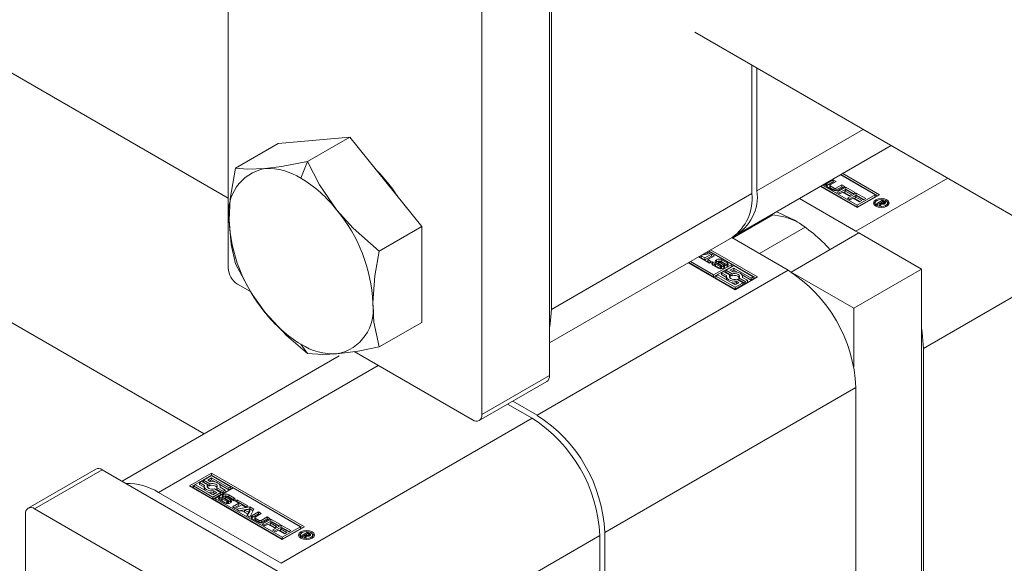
# Model space of a CAD drawing. Header units: millimetres. Extents: x 525 to 29324, y 175 to 20618.
# Tile 180 of 256: x 7356 to 7438, y 14865 to 14911. Entities that reach past the tile are written whole.
import ezdxf

# ---------------------------------------------------------------- set-up
doc = ezdxf.new("R2010")
doc.units = ezdxf.units.MM
doc.linetypes.add('SLD-Centrada-doble', pattern=[12.7, 6.35, -1.27, 1.27, -1.27, 1.27, -1.27])
doc.linetypes.add('SLD-Continua', pattern=[0])

msp = doc.modelspace()

# ---------------------------------------------------------------- linework, layer by layer
at = {"color": 7, "linetype": 'SLD-Continua', "lineweight": 18, "ltscale": 35}
for p, q in [((7373.408, 14890.086), (7373.408, 14945.448)), ((7400.278, 14881.106), (7400.278, 14936.467)), ((7394.621, 14877.84), (7394.621, 14933.202)), ((7400.455, 14886.638), (7400.455, 14930.731)), ((7329.846, 14921.093), (7373.408, 14895.945)), ((7371.389, 14876.235), (7296.762, 14919.317)), ((7412.426, 14909.821), (8363.357, 14360.86)), ((7417.213, 14896.313), (7417.213, 14907.057)), ((7417.637, 14906.812), (7417.637, 14896.557)), ((7383.59, 14901.041), (7377.58, 14900.504)), ((7383.59, 14901.041), (7380.026, 14898.984)), ((7389.601, 14893.564), (7383.59, 14901.041)), ((7377.58, 14900.504), (7374.015, 14898.446)), ((7415.98, 14892.895), (7428.863, 14900.332)), ((7427.523, 14896.218), (7424.63, 14897.888)), ((7427.732, 14896.137), (7424.664, 14897.908)), ((7424.806, 14897.989), (7427.873, 14896.219)), ((7426.017, 14895.147), (7422.949, 14896.918)), ((7422.983, 14896.937), (7426.017, 14895.186)), ((7423.124, 14897.019), (7426.017, 14895.349)), ((7423.298, 14897.032), (7423.223, 14897.076)), ((7423.364, 14897.157), (7423.298, 14897.032)), ((7423.49, 14897.156), (7424.018, 14897.461)), ((7423.49, 14896.993), (7424.018, 14897.298)), ((7423.996, 14896.603), (7423.49, 14896.895)), ((7423.725, 14896.992), (7423.725, 14896.828)), ((7424.257, 14897.323), (7423.755, 14897.034)), ((7423.755, 14896.95), (7424.091, 14896.756)), ((7424.018, 14897.461), (7424.257, 14897.323)), ((7424.018, 14897.298), (7424.018, 14897.461)), ((7424.018, 14897.298), (7424.115, 14897.242)), ((7424.236, 14896.756), (7424.738, 14897.045)), ((7424.236, 14896.592), (7424.738, 14896.882)), ((7424.329, 14896.437), (7425.06, 14896.859)), ((7424.977, 14896.907), (7424.449, 14896.603)), ((7424.738, 14897.045), (7424.977, 14896.907)), ((7424.738, 14896.882), (7424.738, 14897.045)), ((7424.738, 14896.882), (7424.836, 14896.826)), ((7425.06, 14896.859), (7425.861, 14896.397)), ((7425.06, 14896.696), (7425.06, 14896.859)), ((7423.755, 14896.787), (7424.091, 14896.592)), ((7424.566, 14896.3), (7424.329, 14896.437)), ((7424.47, 14896.355), (7425.06, 14896.696)), ((7424.815, 14896.444), (7424.566, 14896.3)), ((7425.351, 14896.135), (7424.815, 14896.444)), ((7425.119, 14896.619), (7424.994, 14896.547)), ((7424.994, 14896.547), (7425.53, 14896.238)), ((7424.994, 14896.384), (7424.994, 14896.547)), ((7424.994, 14896.384), (7425.388, 14896.156)), ((7425.06, 14896.696), (7425.719, 14896.316)), ((7425.682, 14896.294), (7425.119, 14896.619)), ((7425.199, 14895.935), (7425.93, 14896.357)), ((7425.34, 14895.853), (7425.93, 14896.194)), ((7425.53, 14896.238), (7425.351, 14896.135)), ((7425.861, 14896.397), (7425.682, 14896.294)), ((7425.989, 14896.117), (7425.864, 14896.045)), ((7425.864, 14896.045), (7426.4, 14895.736)), ((7425.864, 14895.882), (7425.864, 14896.045)), ((7425.93, 14896.357), (7426.73, 14895.895)), ((7425.93, 14896.194), (7425.93, 14896.357)), ((7425.93, 14896.194), (7426.589, 14895.813)), ((7426.552, 14895.792), (7425.989, 14896.117)), ((7427.873, 14896.219), (7426.017, 14895.147)), ((7426.017, 14895.349), (7427.523, 14896.218)), ((7426.017, 14895.186), (7427.523, 14896.055)), ((7427.523, 14896.218), (7427.523, 14896.055)), ((7421.181, 14895.897), (7425.911, 14893.167)), ((7425.436, 14895.798), (7425.199, 14895.935)), ((7425.685, 14895.942), (7425.436, 14895.798)), ((7426.221, 14895.633), (7425.685, 14895.942)), ((7425.864, 14895.882), (7426.258, 14895.654)), ((7426.017, 14895.186), (7426.017, 14895.349)), ((7426.4, 14895.736), (7426.221, 14895.633)), ((7426.73, 14895.895), (7426.552, 14895.792)), ((7427.526, 14895.527), (7427.526, 14895.364)), ((7427.526, 14895.364), (7427.555, 14895.265)), ((7427.629, 14895.463), (7428.135, 14895.756)), ((7427.728, 14895.406), (7427.629, 14895.463)), ((7427.963, 14895.542), (7427.728, 14895.406)), ((7427.861, 14895.33), (7427.963, 14895.542)), ((7427.976, 14895.263), (7427.861, 14895.33)), ((7427.922, 14895.294), (7427.963, 14895.379)), ((7427.963, 14895.379), (7427.963, 14895.542)), ((7427.963, 14895.493), (7427.986, 14895.507)), ((7428.046, 14895.448), (7427.976, 14895.263)), ((7428.152, 14895.651), (7427.986, 14895.555)), ((7427.986, 14895.555), (7428.01, 14895.542)), ((7427.986, 14895.392), (7427.986, 14895.555)), ((7427.986, 14895.392), (7428.01, 14895.379)), ((7428.01, 14895.379), (7428.01, 14895.542)), ((7428.01, 14895.379), (7428.018, 14895.374)), ((7428.126, 14895.43), (7428.126, 14895.503)), ((7428.135, 14895.756), (7428.302, 14895.66)), ((7428.135, 14895.641), (7428.135, 14895.756)), ((7428.188, 14895.63), (7428.152, 14895.651)), ((7428.201, 14895.622), (7428.188, 14895.63)), ((7428.213, 14895.614), (7428.201, 14895.622)), ((7428.207, 14895.431), (7428.207, 14895.519)), ((7428.252, 14895.44), (7428.252, 14895.565)), ((7428.252, 14895.525), (7428.302, 14895.496)), ((7428.522, 14895.265), (7428.551, 14895.364)), ((7428.551, 14895.364), (7428.551, 14895.527)), ((7418.969, 14894.531), (7415.602, 14892.587)), ((7389.601, 14893.564), (7386.036, 14891.507)), ((7389.601, 14885.55), (7389.601, 14893.564)), ((7415.717, 14892.75), (7415.649, 14892.614)), ((7421.675, 14893.506), (7417.843, 14891.293)), ((7426.158, 14893.024), (7420.501, 14889.758)), ((7425.911, 14893.167), (7426.153, 14893.021)), ((7431.391, 14890.003), (7426.158, 14893.024)), ((7400.278, 14883.83), (7415.556, 14892.65)), ((7420.254, 14889.901), (7415.524, 14892.632)), ((7412.779, 14891.015), (7412.957, 14891.118)), ((7412.957, 14891.118), (7413.282, 14890.931)), ((7412.957, 14890.955), (7412.957, 14891.118)), ((7413.737, 14891.306), (7413.005, 14891.177)), ((7413.219, 14891.301), (7413.293, 14891.258)), ((7413.282, 14890.931), (7413.835, 14891.25)), ((7413.282, 14890.767), (7413.835, 14891.087)), ((7413.293, 14891.258), (7413.293, 14891.344)), ((7413.293, 14891.258), (7413.482, 14891.29)), ((7413.482, 14891.29), (7413.482, 14891.452)), ((7413.482, 14891.29), (7413.52, 14891.268)), ((7413.483, 14891.453), (7413.737, 14891.306)), ((7414.074, 14891.112), (7413.521, 14890.793)), ((7415.52, 14890.391), (7413.581, 14891.51)), ((7417.531, 14889.269), (7413.615, 14891.529)), ((7413.757, 14891.611), (7417.673, 14889.35)), ((7413.835, 14891.25), (7414.074, 14891.112)), ((7413.835, 14891.087), (7413.835, 14891.25)), ((7413.835, 14891.087), (7413.932, 14891.03)), ((7415.816, 14888.278), (7411.9, 14890.539)), ((7411.934, 14890.559), (7414.014, 14889.358)), ((7412.075, 14890.64), (7414.014, 14889.521)), ((7413.666, 14890.503), (7412.779, 14891.015)), ((7412.92, 14890.933), (7412.957, 14890.955)), ((7412.957, 14890.955), (7413.282, 14890.767)), ((7413.282, 14890.767), (7413.282, 14890.931)), ((7413.521, 14890.793), (7413.845, 14890.606)), ((7413.521, 14890.63), (7413.521, 14890.793)), ((7413.521, 14890.63), (7413.704, 14890.524)), ((7413.845, 14890.606), (7413.666, 14890.503)), ((7414.382, 14890.088), (7413.945, 14890.34)), ((7413.957, 14890.612), (7414.138, 14890.507)), ((7413.957, 14890.449), (7413.957, 14890.612)), ((7414.125, 14890.351), (7413.957, 14890.449)), ((7414.014, 14889.521), (7415.52, 14890.391)), ((7414.014, 14889.358), (7415.52, 14890.227)), ((7414.125, 14890.485), (7414.125, 14890.322)), ((7414.129, 14890.307), (7414.129, 14890.471)), ((7414.146, 14890.287), (7414.146, 14890.45)), ((7414.171, 14890.432), (7414.546, 14890.216)), ((7414.171, 14890.269), (7414.546, 14890.053)), ((7414.637, 14890.272), (7414.235, 14890.516)), ((7414.401, 14890.65), (7414.401, 14890.487)), ((7414.401, 14890.486), (7414.401, 14890.649)), ((7414.401, 14890.487), (7414.401, 14890.486)), ((7414.441, 14890.596), (7414.841, 14890.354)), ((7414.441, 14890.433), (7414.441, 14890.596)), ((7414.441, 14890.433), (7414.841, 14890.19)), ((7414.915, 14890.434), (7414.541, 14890.65)), ((7414.682, 14890.055), (7414.682, 14890.219)), ((7414.682, 14890.052), (7414.682, 14890.215)), ((7414.7, 14890.778), (7415.137, 14890.526)), ((7414.7, 14890.615), (7415.137, 14890.362)), ((7414.841, 14890.19), (7414.841, 14890.354)), ((7414.946, 14890.359), (7414.95, 14890.361)), ((7415.127, 14890.254), (7414.946, 14890.359)), ((7414.95, 14890.357), (7414.95, 14890.361)), ((7414.96, 14890.351), (7414.96, 14890.371)), ((7414.962, 14890.35), (7414.962, 14890.381)), ((7415.696, 14890.289), (7415.03, 14889.905)), ((7415.52, 14890.391), (7415.52, 14890.227)), ((7417.322, 14889.35), (7415.696, 14890.289)), ((7414.014, 14889.358), (7414.014, 14889.521)), ((7414.364, 14889.521), (7414.189, 14889.42)), ((7414.189, 14889.42), (7415.816, 14888.481)), ((7414.189, 14889.257), (7414.189, 14889.42)), ((7415.816, 14888.683), (7414.364, 14889.521)), ((7414.584, 14890.036), (7414.584, 14890.199)), ((7414.63, 14890.033), (7414.63, 14890.19)), ((7414.668, 14890.035), (7414.668, 14890.197)), ((7414.855, 14889.804), (7414.68, 14889.703)), ((7414.68, 14889.703), (7415.095, 14889.463)), ((7414.68, 14889.54), (7414.68, 14889.703)), ((7414.68, 14889.54), (7415.081, 14889.308)), ((7415.381, 14889.5), (7414.855, 14889.804)), ((7415.03, 14889.905), (7415.556, 14889.602)), ((7415.03, 14889.742), (7415.03, 14889.905)), ((7415.03, 14889.742), (7415.556, 14889.438)), ((7415.38, 14889.905), (7415.695, 14890.087)), ((7415.62, 14889.767), (7415.38, 14889.905)), ((7415.381, 14889.337), (7415.381, 14889.5)), ((7415.522, 14889.824), (7415.695, 14889.924)), ((7415.556, 14889.438), (7415.556, 14889.602)), ((7415.695, 14890.087), (7417.147, 14889.249)), ((7415.695, 14889.924), (7415.695, 14890.087)), ((7415.695, 14889.924), (7415.999, 14889.749)), ((7416.386, 14889.525), (7417.147, 14889.086)), ((7420.501, 14889.752), (7420.501, 14889.758)), ((7420.501, 14889.758), (7425.734, 14886.738)), ((7431.391, 14890.003), (7425.734, 14886.738)), ((7431.391, 14841.597), (7431.391, 14890.003)), ((7375.265, 14888.116), (7374.186, 14888.739)), ((7414.189, 14889.257), (7415.816, 14888.317)), ((7415.081, 14889.385), (7415.081, 14889.222)), ((7415.355, 14889.303), (7415.381, 14889.337)), ((7417.673, 14889.35), (7415.816, 14888.278)), ((7415.816, 14888.481), (7416.482, 14888.865)), ((7416.131, 14888.865), (7415.816, 14888.683)), ((7415.816, 14888.317), (7416.482, 14888.702)), ((7415.892, 14889.003), (7416.131, 14888.865)), ((7415.892, 14888.84), (7415.892, 14889.003)), ((7415.892, 14888.84), (7415.99, 14888.783)), ((7416.482, 14888.865), (7415.956, 14889.169)), ((7416.131, 14889.106), (7416.131, 14889.27)), ((7416.131, 14889.27), (7416.657, 14888.966)), ((7416.131, 14889.106), (7416.657, 14888.803)), ((7416.832, 14889.067), (7416.417, 14889.307)), ((7416.431, 14889.299), (7416.431, 14889.385)), ((7416.482, 14888.702), (7416.482, 14888.865)), ((7416.657, 14888.966), (7416.832, 14889.067)), ((7416.657, 14888.803), (7416.657, 14888.966)), ((7416.657, 14888.803), (7416.832, 14888.904)), ((7416.832, 14888.904), (7416.832, 14889.067)), ((7417.147, 14889.249), (7417.322, 14889.35)), ((7417.147, 14889.086), (7417.147, 14889.249)), ((7417.147, 14889.086), (7417.322, 14889.187)), ((7417.322, 14889.187), (7417.322, 14889.35)), ((7415.816, 14888.317), (7415.816, 14888.481)), ((7425.734, 14886.738), (7425.734, 14881.826)), ((7389.601, 14885.55), (7386.036, 14883.492)), ((7393.843, 14877.391), (7383.94, 14883.108)), ((7431.567, 14841.495), (7431.567, 14883.369)), ((7382.691, 14882.76), (7364.524, 14872.272)), ((7394.393, 14877.337), (7400.05, 14880.602)), ((7425.911, 14844.76), (7425.911, 14880.103)), ((7398.828, 14877.533), (7396.781, 14878.715)), ((7397.205, 14878.96), (7399.253, 14877.778)), ((7362.322, 14873.281), (7356.665, 14870.015)), ((7382.53, 14861.878), (7362.872, 14873.226)), ((7370.155, 14871.879), (7372.012, 14872.951)), ((7372.012, 14872.951), (7379.79, 14868.461)), ((7372.012, 14872.788), (7372.012, 14872.951)), ((7370.297, 14871.797), (7372.012, 14872.788)), ((7371.171, 14872.263), (7370.996, 14872.162)), ((7370.996, 14872.162), (7371.411, 14871.923)), ((7370.996, 14871.999), (7370.996, 14872.162)), ((7371.697, 14871.96), (7371.171, 14872.263)), ((7372.012, 14872.749), (7371.346, 14872.364)), ((7371.346, 14872.364), (7371.872, 14872.061)), ((7371.346, 14872.201), (7371.346, 14872.364)), ((7371.346, 14872.201), (7371.872, 14871.897)), ((7371.697, 14872.364), (7372.012, 14872.546)), ((7371.936, 14872.226), (7371.697, 14872.364)), ((7371.838, 14872.283), (7372.012, 14872.383)), ((7379.649, 14868.379), (7372.012, 14872.788)), ((7373.639, 14871.809), (7372.012, 14872.749)), ((7372.012, 14872.546), (7373.464, 14871.708)), ((7372.012, 14872.383), (7372.012, 14872.546)), ((7372.012, 14872.383), (7372.315, 14872.208)), ((7367.574, 14871.328), (7377.827, 14865.409)), ((7377.933, 14867.389), (7370.155, 14871.879)), ((7370.681, 14871.98), (7370.506, 14871.879)), ((7370.506, 14871.879), (7372.132, 14870.94)), ((7370.506, 14871.716), (7370.506, 14871.879)), ((7370.506, 14871.716), (7372.132, 14870.777)), ((7372.133, 14871.142), (7370.681, 14871.98)), ((7370.996, 14871.999), (7371.397, 14871.767)), ((7371.397, 14871.844), (7371.397, 14871.681)), ((7371.671, 14871.763), (7371.697, 14871.796)), ((7371.697, 14871.796), (7371.697, 14871.96)), ((7371.872, 14871.897), (7371.872, 14872.061)), ((7372.132, 14870.94), (7372.798, 14871.324)), ((7372.448, 14871.324), (7372.133, 14871.142)), ((7372.208, 14871.463), (7372.448, 14871.324)), ((7372.208, 14871.299), (7372.208, 14871.463)), ((7372.208, 14871.299), (7372.306, 14871.242)), ((7372.798, 14871.324), (7372.272, 14871.628)), ((7373.814, 14871.708), (7372.308, 14870.839)), ((7372.447, 14871.729), (7372.973, 14871.425)), ((7372.447, 14871.566), (7372.447, 14871.729)), ((7372.447, 14871.566), (7372.973, 14871.262)), ((7372.702, 14871.985), (7373.464, 14871.545)), ((7373.148, 14871.526), (7372.733, 14871.766)), ((7372.747, 14871.758), (7372.747, 14871.844)), ((7372.798, 14871.161), (7372.798, 14871.324)), ((7372.973, 14871.425), (7373.148, 14871.526)), ((7372.973, 14871.262), (7372.973, 14871.425)), ((7372.973, 14871.262), (7373.148, 14871.363)), ((7373.148, 14871.363), (7373.148, 14871.526)), ((7373.464, 14871.708), (7373.639, 14871.809)), ((7373.464, 14871.545), (7373.464, 14871.708)), ((7373.464, 14871.545), (7373.639, 14871.646)), ((7373.639, 14871.646), (7373.639, 14871.809)), ((7379.44, 14868.461), (7373.814, 14871.708)), ((7372.132, 14870.777), (7372.798, 14871.161)), ((7372.132, 14870.777), (7372.132, 14870.94)), ((7372.308, 14870.839), (7377.933, 14867.591)), ((7372.308, 14870.839), (7372.308, 14870.675)), ((7372.308, 14870.675), (7377.933, 14867.428)), ((7373.128, 14870.451), (7372.691, 14870.704)), ((7372.701, 14870.975), (7372.882, 14870.871)), ((7372.701, 14870.812), (7372.701, 14870.975)), ((7372.701, 14870.812), (7372.866, 14870.716)), ((7372.866, 14870.849), (7372.866, 14870.685)), ((7372.882, 14870.871), (7372.878, 14870.868)), ((7372.913, 14870.795), (7373.287, 14870.579)), ((7372.913, 14870.632), (7373.287, 14870.416)), ((7373.387, 14870.633), (7372.987, 14870.876)), ((7373.146, 14871.011), (7373.146, 14870.848)), ((7373.191, 14870.957), (7373.593, 14870.714)), ((7373.191, 14870.794), (7373.593, 14870.55)), ((7373.657, 14870.797), (7373.282, 14871.013)), ((7373.339, 14870.397), (7373.339, 14870.558)), ((7373.388, 14870.397), (7373.388, 14870.553)), ((7373.427, 14870.416), (7373.427, 14870.579)), ((7373.446, 14871.142), (7373.883, 14870.889)), ((7373.446, 14870.978), (7373.883, 14870.726)), ((7373.871, 14870.617), (7373.69, 14870.723)), ((7373.703, 14870.715), (7373.703, 14870.744)), ((7373.983, 14870.624), (7374.162, 14870.727)), ((7374.307, 14870.436), (7373.983, 14870.624)), ((7374.124, 14870.542), (7374.162, 14870.563)), ((7374.162, 14870.727), (7375.049, 14870.214)), ((7374.162, 14870.563), (7374.162, 14870.727)), ((7374.162, 14870.563), (7374.908, 14870.133)), ((7376.873, 14858.612), (7357.215, 14869.96)), ((7373.754, 14870.117), (7374.307, 14870.436)), ((7373.993, 14869.979), (7373.754, 14870.117)), ((7373.896, 14870.036), (7374.307, 14870.273)), ((7374.546, 14870.299), (7373.993, 14869.979)), ((7374.091, 14869.923), (7375.211, 14870.121)), ((7374.346, 14869.776), (7374.091, 14869.923)), ((7374.307, 14870.273), (7374.307, 14870.436)), ((7374.308, 14869.798), (7375.211, 14869.957)), ((7374.535, 14869.808), (7374.346, 14869.776)), ((7375.016, 14869.53), (7374.535, 14869.808)), ((7374.871, 14870.111), (7374.546, 14870.299)), ((7375.225, 14869.929), (7374.777, 14869.852)), ((7374.777, 14869.852), (7375.092, 14869.671)), ((7374.777, 14869.689), (7374.777, 14869.852)), ((7374.777, 14869.689), (7375.092, 14869.507)), ((7375.049, 14870.214), (7374.871, 14870.111)), ((7375.092, 14869.671), (7375.225, 14869.929)), ((7375.092, 14869.507), (7375.225, 14869.766)), ((7375.092, 14869.507), (7375.092, 14869.671)), ((7375.211, 14870.121), (7375.557, 14869.921)), ((7375.211, 14869.957), (7375.211, 14870.121)), ((7375.211, 14869.957), (7375.491, 14869.796)), ((7375.557, 14869.921), (7375.215, 14869.274)), ((7375.225, 14869.766), (7375.225, 14869.929)), ((7375.407, 14869.399), (7375.934, 14869.703)), ((7375.934, 14869.703), (7376.173, 14869.565)), ((7375.934, 14869.54), (7375.934, 14869.703)), ((7356.437, 14803.535), (7356.437, 14869.511)), ((7374.959, 14869.422), (7375.016, 14869.53)), ((7375.215, 14869.274), (7374.959, 14869.422)), ((7375.016, 14869.389), (7375.016, 14869.53)), ((7375.407, 14869.235), (7375.934, 14869.54)), ((7375.913, 14868.845), (7375.407, 14869.137)), ((7375.641, 14869.234), (7375.641, 14869.07)), ((7376.173, 14869.565), (7375.671, 14869.276)), ((7375.671, 14869.192), (7376.008, 14868.998)), ((7375.671, 14869.029), (7376.008, 14868.834)), ((7375.934, 14869.54), (7376.032, 14869.484)), ((7376.153, 14868.998), (7376.655, 14869.287)), ((7376.153, 14868.834), (7376.655, 14869.124)), ((7376.246, 14868.679), (7376.977, 14869.101)), ((7376.894, 14869.15), (7376.366, 14868.845)), ((7376.387, 14868.597), (7376.977, 14868.938)), ((7376.655, 14869.287), (7376.894, 14869.15)), ((7376.655, 14869.124), (7376.655, 14869.287)), ((7376.655, 14869.124), (7376.752, 14869.068)), ((7377.035, 14868.861), (7376.911, 14868.789)), ((7376.977, 14869.101), (7377.777, 14868.639)), ((7376.977, 14868.938), (7376.977, 14869.101)), ((7376.977, 14868.938), (7377.636, 14868.558)), ((7377.599, 14868.536), (7377.035, 14868.861)), ((7376.483, 14868.542), (7376.246, 14868.679)), ((7376.732, 14868.686), (7376.483, 14868.542)), ((7377.268, 14868.377), (7376.732, 14868.686)), ((7376.911, 14868.789), (7377.447, 14868.48)), ((7376.911, 14868.626), (7376.911, 14868.789)), ((7376.911, 14868.626), (7377.305, 14868.398)), ((7377.116, 14868.177), (7377.847, 14868.599)), ((7377.353, 14868.04), (7377.116, 14868.177)), ((7377.257, 14868.095), (7377.847, 14868.436)), ((7377.447, 14868.48), (7377.268, 14868.377)), ((7377.602, 14868.184), (7377.353, 14868.04)), ((7377.777, 14868.639), (7377.599, 14868.536)), ((7378.138, 14867.875), (7377.602, 14868.184)), ((7377.905, 14868.359), (7377.781, 14868.287)), ((7377.781, 14868.287), (7378.317, 14867.978)), ((7377.781, 14868.124), (7377.781, 14868.287)), ((7377.781, 14868.124), (7378.175, 14867.896)), ((7377.847, 14868.599), (7378.647, 14868.137)), ((7377.847, 14868.436), (7377.847, 14868.599)), ((7377.847, 14868.436), (7378.506, 14868.056)), ((7378.469, 14868.034), (7377.905, 14868.359)), ((7379.79, 14868.461), (7377.933, 14867.389)), ((7377.933, 14867.591), (7379.44, 14868.461)), ((7377.933, 14867.428), (7379.44, 14868.297)), ((7378.317, 14867.978), (7378.138, 14867.875)), ((7378.647, 14868.137), (7378.469, 14868.034)), ((7379.44, 14868.461), (7379.44, 14868.297)), ((7379.546, 14867.706), (7380.052, 14867.998)), ((7380.052, 14867.998), (7380.219, 14867.902)), ((7380.052, 14867.883), (7380.052, 14867.998)), ((7404.91, 14867.98), (7404.91, 14852.055)), ((7377.933, 14867.428), (7377.933, 14867.591)), ((7379.443, 14867.769), (7379.443, 14867.606)), ((7379.443, 14867.606), (7379.472, 14867.508)), ((7379.645, 14867.648), (7379.546, 14867.706)), ((7379.88, 14867.784), (7379.645, 14867.648)), ((7379.777, 14867.572), (7379.88, 14867.784)), ((7379.893, 14867.505), (7379.777, 14867.572)), ((7379.839, 14867.536), (7379.88, 14867.621)), ((7379.88, 14867.621), (7379.88, 14867.784)), ((7379.88, 14867.735), (7379.903, 14867.749)), ((7379.963, 14867.69), (7379.893, 14867.505)), ((7380.069, 14867.893), (7379.903, 14867.797)), ((7379.903, 14867.797), (7379.926, 14867.784)), ((7379.903, 14867.634), (7379.903, 14867.797)), ((7379.903, 14867.634), (7379.926, 14867.621)), ((7379.926, 14867.621), (7379.926, 14867.784)), ((7379.926, 14867.621), (7379.935, 14867.616)), ((7380.042, 14867.672), (7380.042, 14867.745)), ((7380.105, 14867.872), (7380.069, 14867.893)), ((7380.118, 14867.864), (7380.105, 14867.872)), ((7380.13, 14867.856), (7380.118, 14867.864)), ((7380.124, 14867.673), (7380.124, 14867.761)), ((7380.169, 14867.682), (7380.169, 14867.808)), ((7380.169, 14867.767), (7380.219, 14867.739)), ((7380.439, 14867.508), (7380.468, 14867.606)), ((7380.468, 14867.606), (7380.468, 14867.769)), ((7404.485, 14851.81), (7404.485, 14867.735))]:
    msp.add_line(p, q, dxfattribs=at)
at = {"color": 8, "linetype": 'SLD-Centrada-doble', "lineweight": 18, "ltscale": 35}
for p, q in [((7426.519, 14901.685), (7417.637, 14896.557)), ((7379.489, 14897.6), (7380.026, 14898.984)), ((7423.49, 14896.993), (7423.49, 14897.156)), ((7423.755, 14896.787), (7423.755, 14896.95)), ((7425.911, 14893.167), (7433.593, 14897.602)), ((7400.455, 14886.638), (7417.213, 14896.313)), ((7424.091, 14896.592), (7424.091, 14896.756)), ((7424.236, 14896.592), (7424.236, 14896.756)), ((7427.57, 14895.647), (7427.57, 14895.797)), ((7428.216, 14895.432), (7428.216, 14895.523)), ((7428.239, 14895.436), (7428.239, 14895.54)), ((7428.302, 14895.496), (7428.302, 14895.66)), ((7428.36, 14895.498), (7428.36, 14895.615)), ((7428.401, 14895.207), (7428.401, 14895.318)), ((7431.567, 14883.369), (7444.907, 14891.07)), ((7413.945, 14890.606), (7413.945, 14890.442)), ((7414.171, 14890.269), (7414.171, 14890.432)), ((7414.24, 14890.778), (7414.24, 14890.615)), ((7414.41, 14890.462), (7414.41, 14890.626)), ((7414.546, 14890.053), (7414.546, 14890.216)), ((7414.7, 14890.615), (7414.7, 14890.778)), ((7415.137, 14890.362), (7415.137, 14890.526)), ((7420.254, 14889.901), (7399.253, 14877.778)), ((7414.669, 14890.036), (7414.669, 14890.198)), ((7380.026, 14882.955), (7379.489, 14883.719)), ((7367.574, 14871.328), (7385.96, 14881.942)), ((7394.621, 14877.84), (7400.278, 14881.106)), ((7425.911, 14880.103), (7404.91, 14867.98)), ((7377.827, 14865.409), (7398.828, 14877.533)), ((7357.215, 14869.96), (7362.872, 14873.226)), ((7372.691, 14870.806), (7372.691, 14870.969)), ((7372.867, 14870.678), (7372.867, 14870.841)), ((7372.884, 14870.653), (7372.884, 14870.816)), ((7372.913, 14870.632), (7372.913, 14870.795)), ((7372.986, 14870.978), (7372.986, 14871.142)), ((7373.152, 14870.829), (7373.152, 14870.992)), ((7373.17, 14870.808), (7373.17, 14870.972)), ((7373.191, 14870.794), (7373.191, 14870.957)), ((7373.287, 14870.416), (7373.287, 14870.579)), ((7373.414, 14870.561), (7373.414, 14870.399)), ((7373.446, 14870.978), (7373.446, 14871.142)), ((7373.593, 14870.55), (7373.593, 14870.714)), ((7373.702, 14870.715), (7373.702, 14870.736)), ((7373.883, 14870.726), (7373.883, 14870.889)), ((7375.407, 14869.235), (7375.407, 14869.399)), ((7375.671, 14869.029), (7375.671, 14869.192)), ((7376.008, 14868.834), (7376.008, 14868.998)), ((7376.153, 14868.834), (7376.153, 14868.998)), ((7379.487, 14867.889), (7379.487, 14868.039)), ((7380.133, 14867.674), (7380.133, 14867.766)), ((7380.156, 14867.679), (7380.156, 14867.782)), ((7380.219, 14867.739), (7380.219, 14867.902)), ((7380.277, 14867.74), (7380.277, 14867.857)), ((7380.318, 14867.449), (7380.318, 14867.56)), ((7383.484, 14855.611), (7404.485, 14867.735))]:
    msp.add_line(p, q, dxfattribs=at)
at = {"color": 7, "linetype": 'SLD-Continua', "lineweight": 18, "ltscale": 35, "flags": 128}
for points in [[(7380.026, 14898.984), (7377.857, 14898.578), (7376.484, 14898.405)], [(7382.494, 14894.935), (7381.034, 14897.053), (7380.026, 14898.984)], [(7374.015, 14898.446), (7373.581, 14895.883), (7373.479, 14894.129)], [(7376.484, 14898.405), (7375.024, 14898.355), (7374.015, 14898.446)], [(7423.49, 14896.993), (7423.45, 14896.965), (7423.429, 14896.944)], [(7428.507, 14895.256), (7428.292, 14895.174), (7428.039, 14895.144), (7427.785, 14895.174), (7427.57, 14895.256), (7427.427, 14895.381), (7427.376, 14895.527), (7427.427, 14895.673), (7427.57, 14895.797)], [(7427.392, 14895.445), (7427.427, 14895.51), (7427.555, 14895.625)], [(7427.677, 14895.736), (7427.565, 14895.64), (7427.526, 14895.527), (7427.565, 14895.414), (7427.677, 14895.318), (7427.843, 14895.254), (7428.039, 14895.231), (7428.235, 14895.254), (7428.401, 14895.318)], [(7427.57, 14895.797), (7427.785, 14895.88), (7428.039, 14895.909), (7428.292, 14895.88), (7428.507, 14895.797), (7428.651, 14895.673), (7428.701, 14895.527), (7428.651, 14895.381), (7428.507, 14895.256)], [(7428.401, 14895.318), (7428.512, 14895.414), (7428.551, 14895.527), (7428.512, 14895.64), (7428.401, 14895.736), (7428.235, 14895.8), (7428.039, 14895.823), (7427.843, 14895.8), (7427.677, 14895.736)], [(7428.522, 14895.625), (7428.651, 14895.51), (7428.686, 14895.445)], [(7386.036, 14891.507), (7383.868, 14893.413), (7382.494, 14894.935)], [(7419.243, 14894.778), (7419.405, 14894.725), (7420.784, 14894.085)], [(7373.479, 14894.129), (7373.644, 14892.057), (7374.015, 14890.432)], [(7385.499, 14887.19), (7385.665, 14889.453), (7386.036, 14891.507)], [(7374.015, 14890.432), (7375.314, 14888.024), (7376.484, 14886.384)], [(7413.945, 14890.442), (7413.904, 14890.414), (7413.882, 14890.391)], [(7414.24, 14890.615), (7414.2, 14890.587), (7414.177, 14890.564)], [(7415.2, 14890.311), (7415.178, 14890.334), (7415.137, 14890.362)], [(7414.584, 14890.036), (7414.589, 14890.034), (7414.593, 14890.033)], [(7414.682, 14890.052), (7414.682, 14890.055), (7414.682, 14890.055)], [(7414.905, 14890.139), (7414.882, 14890.162), (7414.841, 14890.19)], [(7415.095, 14889.463), (7415.082, 14889.368), (7415.109, 14889.273), (7415.176, 14889.185), (7415.279, 14889.11), (7415.41, 14889.051), (7415.562, 14889.012), (7415.726, 14888.996), (7415.892, 14889.003)], [(7415.956, 14889.169), (7415.828, 14889.143), (7415.693, 14889.142), (7415.565, 14889.166), (7415.455, 14889.212), (7415.376, 14889.275), (7415.336, 14889.349), (7415.337, 14889.427), (7415.381, 14889.5)], [(7415.556, 14889.602), (7415.684, 14889.627), (7415.819, 14889.628), (7415.947, 14889.604), (7416.056, 14889.559), (7416.135, 14889.495), (7416.176, 14889.421), (7416.175, 14889.343), (7416.131, 14889.27)], [(7416.417, 14889.307), (7416.43, 14889.402), (7416.402, 14889.497), (7416.335, 14889.585), (7416.233, 14889.661), (7416.102, 14889.72), (7415.95, 14889.758), (7415.786, 14889.774), (7415.62, 14889.767)], [(7386.036, 14883.492), (7385.601, 14885.553), (7385.499, 14887.19)], [(7376.484, 14886.384), (7378.275, 14884.457), (7380.026, 14882.955)], [(7400.455, 14886.638), (7400.346, 14885.426), (7400.278, 14885.12)], [(7431.391, 14885.091), (7431.459, 14884.706), (7431.567, 14883.369)], [(7380.026, 14882.955), (7381.325, 14882.859), (7382.494, 14882.914)], [(7382.494, 14882.914), (7384.285, 14883.155), (7386.036, 14883.492)], [(7372.733, 14871.766), (7372.746, 14871.862), (7372.719, 14871.956), (7372.652, 14872.044), (7372.549, 14872.12), (7372.418, 14872.179), (7372.266, 14872.218), (7372.102, 14872.234), (7371.936, 14872.226)], [(7371.411, 14871.923), (7371.398, 14871.827), (7371.426, 14871.732), (7371.493, 14871.644), (7371.595, 14871.569), (7371.726, 14871.51), (7371.878, 14871.471), (7372.042, 14871.455), (7372.208, 14871.463)], [(7372.272, 14871.628), (7372.144, 14871.602), (7372.009, 14871.602), (7371.881, 14871.625), (7371.772, 14871.671), (7371.693, 14871.734), (7371.652, 14871.808), (7371.653, 14871.886), (7371.697, 14871.96)], [(7371.872, 14872.061), (7372, 14872.086), (7372.135, 14872.087), (7372.263, 14872.063), (7372.373, 14872.018), (7372.452, 14871.955), (7372.492, 14871.88), (7372.491, 14871.803), (7372.447, 14871.729)], [(7372.691, 14870.806), (7372.65, 14870.777), (7372.628, 14870.755)], [(7372.986, 14870.978), (7372.945, 14870.95), (7372.923, 14870.927)], [(7373.651, 14870.502), (7373.632, 14870.522), (7373.593, 14870.55)], [(7373.946, 14870.675), (7373.924, 14870.697), (7373.883, 14870.726)], [(7375.407, 14869.235), (7375.367, 14869.207), (7375.346, 14869.186)], [(7380.424, 14867.499), (7380.209, 14867.416), (7379.955, 14867.387), (7379.702, 14867.416), (7379.487, 14867.499), (7379.344, 14867.623), (7379.293, 14867.769), (7379.344, 14867.915), (7379.487, 14868.039)], [(7379.593, 14867.978), (7379.482, 14867.882), (7379.443, 14867.769), (7379.482, 14867.656), (7379.593, 14867.56), (7379.759, 14867.496), (7379.955, 14867.473), (7380.152, 14867.496), (7380.318, 14867.56)], [(7379.487, 14868.039), (7379.702, 14868.122), (7379.955, 14868.151), (7380.209, 14868.122), (7380.424, 14868.039), (7380.567, 14867.915), (7380.618, 14867.769), (7380.567, 14867.623), (7380.424, 14867.499)], [(7380.318, 14867.56), (7380.429, 14867.656), (7380.468, 14867.769), (7380.429, 14867.882), (7380.318, 14867.978), (7380.152, 14868.042), (7379.955, 14868.065), (7379.759, 14868.042), (7379.593, 14867.978)], [(7379.308, 14867.687), (7379.344, 14867.752), (7379.472, 14867.867)], [(7380.439, 14867.867), (7380.567, 14867.752), (7380.603, 14867.687)]]:
    msp.add_lwpolyline(points, dxfattribs=at)
at = {"color": 7, "linetype": 'SLD-Continua', "lineweight": 18, "ltscale": 1225}
for centre, radius, start, end in [((7377.168, 14894.73), 3.738, 100.54678, 189.25188), ((7376.698, 14893.194), 5.215, 57.65072, 92.35776), ((7376.996, 14889.308), 12.561, 32.73072, 45.45675), ((7373.773, 14888.127), 11.064, 37.97873, 58.8941), ((7423.539, 14897.026), 0.14, 110.78342, 249.21658), ((7423.776, 14896.833), 0.0516, 185.6948, 245.62534), ((7423.771, 14896.992), 0.0448, 110.78342, 249.21658), ((7413.293, 14895.88), 3.944, 305.01333, 6.29885), ((7413.925, 14896.051), 3.746, 298.69451, 7.76873), ((7424.223, 14897.039), 0.492, 242.60967, 297.39033), ((7424.164, 14896.895), 0.158, 242.60967, 297.39033), ((7424.164, 14896.732), 0.158, 242.60967, 297.39033), ((7428.16, 14895.801), 0.3, 239.82645, 263.3108), ((7428.162, 14895.764), 0.337, 249.8468, 279.35735), ((7428.138, 14895.659), 0.156, 265.25022, 296.1848), ((7428.135, 14895.664), 0.162, 296.48646, 299.96631), ((7428.145, 14895.51), 0.124, 34.53935, 56.82631), ((7428.153, 14895.635), 0.128, 299.61914, 312.37161), ((7428.176, 14895.709), 0.28, 278.30799, 298.91828), ((7428.22, 14895.565), 0.0312, 306.48153, 29.89514), ((7428.171, 14895.432), 0.263, 43.96599, 60.03699), ((7428.153, 14895.242), 0.295, 52.41419, 59.58167), ((7428.211, 14895.639), 0.202, 299.99622, 300.65477), ((7428.223, 14895.648), 0.204, 296.34285, 299.96373), ((7428.281, 14895.567), 0.106, 294.9318, 350.76729), ((7428.301, 14895.554), 0.0841, 357.03373, 45.54787), ((7372.467, 14886.589), 13.047, 2.63929, 39.77207), ((7418.494, 14889.071), 5.479, 61.02535, 86.48404), ((7386.511, 14894.73), 13.047, 182.63929, 219.77207), ((7414.185, 14883.129), 12.79, 41.65057, 58.93764), ((7413.995, 14890.473), 0.142, 110.78342, 249.21658), ((7414.104, 14890.33), 0.318, 117.52895, 119.98197), ((7414.104, 14890.167), 0.318, 117.52895, 119.98197), ((7414.151, 14890.485), 0.026, 161.15652, 213.60653), ((7414.152, 14890.322), 0.027, 180.6276, 213.08998), ((7414.15, 14890.484), 0.0258, 116.84335, 158.17765), ((7414.191, 14890.505), 0.0708, 208.70735, 230.45043), ((7414.191, 14890.341), 0.0708, 208.70735, 230.45043), ((7414.248, 14890.566), 0.154, 228.72837, 240.31762), ((7414.248, 14890.402), 0.154, 228.72837, 240.31762), ((7414.29, 14890.646), 0.141, 110.46546, 247.14615), ((7414.47, 14890.334), 0.5, 62.60967, 117.39033), ((7414.454, 14890.219), 0.45, 95.5088, 118.32197), ((7414.423, 14890.649), 0.0218, 113.67739, 178.7446), ((7414.444, 14890.652), 0.0436, 183.49244, 216.98669), ((7414.444, 14890.488), 0.0436, 183.49244, 216.98669), ((7414.509, 14890.701), 0.124, 217.06088, 237.0978), ((7414.509, 14890.537), 0.124, 217.06088, 237.0978), ((7414.443, 14890.614), 0.0616, 93.07216, 118.43458), ((7414.449, 14890.523), 0.153, 75.0371, 93.49041), ((7414.437, 14890.464), 0.213, 60.6051, 75.82528), ((7414.482, 14890.208), 0.462, 61.8515, 88.35432), ((7414.646, 14890.392), 0.202, 240.3702, 252.23925), ((7414.545, 14890.119), 0.178, 50.91521, 58.94805), ((7414.598, 14890.186), 0.093, 33.22777, 50.37442), ((7414.659, 14890.219), 0.0231, 294.94347, 350.69305), ((7414.648, 14890.218), 0.0335, 354.56339, 33.90864), ((7414.791, 14890.22), 0.142, 290.8418, 69.57452), ((7414.842, 14890.304), 0.15, 46.77381, 60.43375), ((7414.902, 14890.367), 0.0626, 20.07496, 47.5276), ((7414.936, 14890.385), 0.0274, 300.08132, 329.71125), ((7414.938, 14890.381), 0.0235, 334.98634, 18.51245), ((7414.979, 14890.535), 0.317, 297.81875, 299.98536), ((7415.087, 14890.393), 0.142, 290.78342, 69.21658), ((7375.097, 14890.163), 1.69, 182.60548, 237.39452), ((7414.612, 14890.531), 0.5, 242.60967, 297.39033), ((7414.646, 14890.228), 0.202, 240.3702, 252.23925), ((7414.64, 14890.366), 0.176, 251.43443, 266.73325), ((7414.637, 14890.257), 0.067, 264.24472, 297.37594), ((7414.647, 14890.235), 0.0431, 298.37317, 299.99067), ((7414.66, 14890.055), 0.0224, 298.68763, 351.09204), ((7415.76, 14888.94), 0.539, 42.49117, 112.19889), ((7413.629, 14879.544), 12.294, 2.60548, 57.39452), ((7415.332, 14889.225), 0.252, 180.84127, 214.97015), ((7415.756, 14889.968), 1.136, 257.62865, 276.8556), ((7381.81, 14886.589), 3.738, 280.54678, 9.25188), ((7385.205, 14893.192), 11.064, 217.97873, 238.8941), ((7382.28, 14888.125), 5.215, 237.65072, 272.35776), ((7399.739, 14881.046), 0.542, 305.01333, 6.29885), ((7394.147, 14877.763), 0.48, 230.79671, 9.21404), ((7392.204, 14867.176), 12.294, 2.60548, 57.39452), ((7392.628, 14867.421), 12.294, 2.60548, 57.39452), ((7362.55, 14872.776), 0.553, 54.38242, 114.30712), ((7364.953, 14867.224), 4.87, 57.42933, 91.37873), ((7371.649, 14871.685), 0.252, 180.83982, 214.93757), ((7372.072, 14872.427), 1.136, 257.64114, 276.85822), ((7372.076, 14871.399), 0.539, 42.49117, 112.19889), ((7372.741, 14870.836), 0.142, 110.78342, 249.21658), ((7372.849, 14870.695), 0.317, 117.81875, 119.98536), ((7372.849, 14870.531), 0.317, 117.81875, 119.98536), ((7372.89, 14870.849), 0.0235, 154.98634, 198.51245), ((7372.89, 14870.685), 0.0235, 180.1049, 198.60246), ((7372.926, 14870.863), 0.0626, 200.07496, 227.5276), ((7372.926, 14870.699), 0.0626, 200.07496, 227.5276), ((7372.892, 14870.845), 0.0274, 120.08132, 149.71125), ((7372.986, 14870.925), 0.15, 226.77381, 240.43375), ((7372.986, 14870.762), 0.15, 226.77381, 240.43375), ((7373.037, 14871.009), 0.142, 110.8418, 249.57452), ((7373.216, 14870.698), 0.5, 62.60967, 117.39033), ((7373.2, 14870.582), 0.451, 95.36081, 118.31483), ((7373.358, 14870.895), 0.5, 242.60967, 297.39033), ((7373.169, 14871.01), 0.0231, 114.94347, 170.69305), ((7373.18, 14871.011), 0.0335, 174.56339, 213.90864), ((7373.181, 14870.848), 0.0345, 180.89109, 213.51925), ((7373.23, 14871.043), 0.093, 213.22777, 230.37442), ((7373.23, 14870.88), 0.093, 213.22777, 230.37442), ((7373.181, 14870.994), 0.0431, 118.37317, 119.99067), ((7373.191, 14870.972), 0.067, 84.24472, 117.37594), ((7373.283, 14871.11), 0.178, 230.91521, 238.94805), ((7373.283, 14870.947), 0.178, 230.91521, 238.94805), ((7373.188, 14870.863), 0.176, 71.43443, 86.73325), ((7373.227, 14870.57), 0.464, 61.88099, 89.0785), ((7373.182, 14870.838), 0.202, 60.3702, 72.23925), ((7373.391, 14870.765), 0.213, 240.6051, 255.82528), ((7373.379, 14870.707), 0.153, 255.0371, 273.49041), ((7373.319, 14870.529), 0.124, 37.06088, 57.0978), ((7373.385, 14870.615), 0.0616, 273.07216, 298.43458), ((7373.405, 14870.581), 0.0218, 293.67739, 358.7446), ((7373.384, 14870.578), 0.0436, 3.49244, 36.98669), ((7373.538, 14870.584), 0.141, 290.46546, 67.14615), ((7373.58, 14870.664), 0.154, 48.72837, 60.31762), ((7373.637, 14870.725), 0.0708, 28.70735, 50.45043), ((7373.678, 14870.746), 0.0258, 296.84335, 338.17765), ((7373.677, 14870.744), 0.026, 341.15652, 33.60653), ((7373.724, 14870.899), 0.318, 297.52895, 299.98197), ((7373.833, 14870.756), 0.142, 290.78342, 69.21658), ((7356.912, 14869.588), 0.48, 50.79671, 189.21404), ((7373.39, 14870.599), 0.21, 240.54663, 254.08345), ((7373.407, 14870.417), 0.02, 300.40032, 356.77505), ((7375.456, 14869.268), 0.14, 110.78342, 249.21658), ((7375.693, 14869.076), 0.0516, 185.6948, 245.62534), ((7375.687, 14869.234), 0.0448, 110.78342, 249.21658), ((7376.139, 14869.282), 0.492, 242.60967, 297.39033), ((7376.08, 14869.138), 0.158, 242.60967, 297.39033), ((7376.08, 14868.974), 0.158, 242.60967, 297.39033), ((7380.077, 14868.043), 0.3, 239.82645, 263.3108), ((7380.079, 14868.006), 0.337, 249.8468, 279.35735), ((7380.055, 14867.901), 0.156, 265.25022, 296.1848), ((7380.052, 14867.906), 0.162, 296.48646, 299.96631), ((7380.062, 14867.753), 0.124, 34.53935, 56.82631), ((7380.069, 14867.877), 0.128, 299.61914, 312.37161), ((7380.093, 14867.952), 0.28, 278.30799, 298.91828), ((7380.137, 14867.807), 0.0312, 306.48153, 29.89514), ((7380.088, 14867.674), 0.263, 43.96599, 60.03699), ((7380.069, 14867.484), 0.295, 52.4142, 59.58167), ((7380.128, 14867.881), 0.202, 299.99622, 300.65477), ((7380.14, 14867.89), 0.204, 296.34285, 299.96373), ((7380.197, 14867.809), 0.106, 294.9318, 350.76729), ((7380.218, 14867.797), 0.0841, 357.03373, 45.54787)]:
    msp.add_arc(centre, radius, start, end, dxfattribs=at)

doc.saveas('drawing.dxf')
